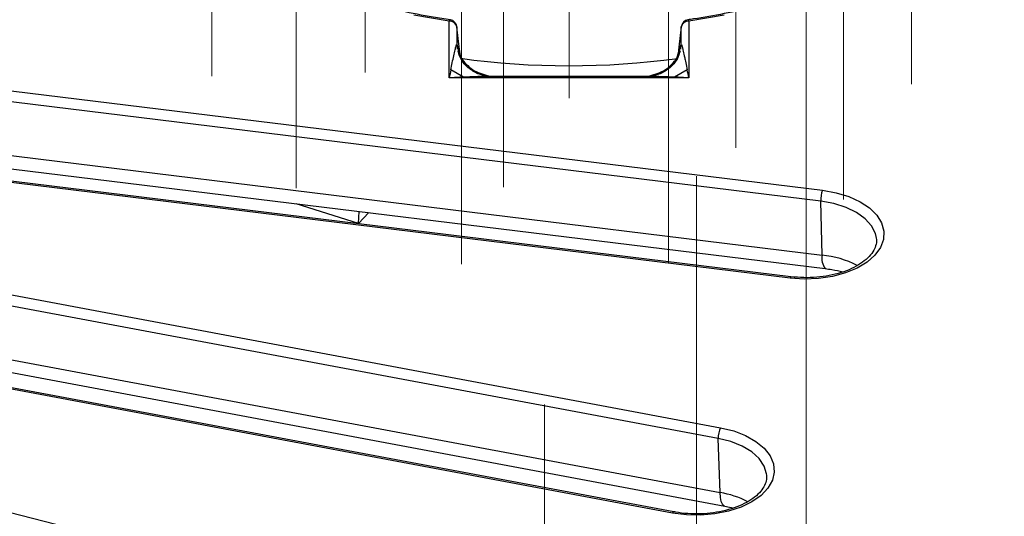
# Model space of a CAD drawing. Header units: millimetres. Extents: x 200 to 5740, y 200 to 4000.
# Tile 34 of 38: x 4755 to 4886, y 2661 to 2727. Entities that reach past the tile are written whole.
import ezdxf

# ---------------------------------------------------------------- set-up
doc = ezdxf.new("R2010")
doc.units = ezdxf.units.MM
doc.header["$LTSCALE"] = 20
doc.linetypes.add('CENTERX2', pattern=[20.32, 12.7, -2.54, 2.54, -2.54])
doc.layers.add('FORMAT', color=7, linetype='Continuous')

msp = doc.modelspace()

# ---------------------------------------------------------------- linework, layer by layer
at = {"color": 7, "linetype": 'Continuous', "lineweight": 25}
for p, q in [((4812.322, 2719.503), (4812.322, 2727.049)), ((4844.155, 2727.049), (4844.155, 2719.503)), ((4813.319, 2726.303), (4813.315, 2726.353)), ((4813.319, 2726.303), (4813.319, 2723.934)), ((4843.162, 2726.353), (4843.159, 2726.303)), ((4843.159, 2723.934), (4843.159, 2726.303)), ((4711.267, 2723.049), (4861.902, 2704.565)), ((4861.695, 2703.114), (4711.06, 2721.598)), ((4814.095, 2721.873), (4814.095, 2722.067)), ((4842.383, 2722.067), (4842.383, 2721.873)), ((4814.209, 2719.606), (4812.532, 2720.574)), ((4843.946, 2720.574), (4842.269, 2719.606)), ((4844.155, 2719.503), (4812.322, 2719.503)), ((4838.971, 2719.687), (4817.511, 2719.687)), ((4711.23, 2714.427), (4861.865, 2695.943)), ((4711.657, 2712.632), (4862.292, 2694.148)), ((4857.602, 2692.886), (4706.967, 2711.37)), ((4857.724, 2693.062), (4707.089, 2711.546)), ((4861.865, 2695.943), (4861.695, 2703.114)), ((4800.283, 2700.157), (4791.996, 2702.774)), ((4701.903, 2700.459), (4848.366, 2672.987)), ((4800.283, 2700.157), (4800.341, 2701.75)), ((4801.642, 2701.591), (4800.283, 2700.157)), ((4848.058, 2671.552), (4701.595, 2699.025)), ((4869.079, 2698.171), (4869.047, 2698.396)), ((4701.848, 2691.84), (4848.311, 2664.368)), ((4702.465, 2690.016), (4848.928, 2662.544)), ((4841.975, 2661.632), (4695.512, 2689.104)), ((4842.159, 2661.798), (4695.696, 2689.27)), ((4688.5, 2678.559), (4829.186, 2642.399)), ((4848.311, 2664.368), (4848.058, 2671.552))]:
    msp.add_line(p, q, dxfattribs=at)
at = {"color": 8, "linetype": 'Continuous', "lineweight": 25}
for p, q in [((4813.319, 2723.934), (4813.924, 2722.064)), ((4813.319, 2723.934), (4813.39, 2723.308)), ((4842.535, 2722.009), (4843.159, 2723.934)), ((4843.088, 2723.308), (4843.159, 2723.934)), ((4814.019, 2722.077), (4814.019, 2721.941)), ((4814.076, 2721.89), (4814.076, 2722.069)), ((4842.402, 2722.069), (4842.402, 2721.89)), ((4842.459, 2721.941), (4842.459, 2722.077))]:
    msp.add_line(p, q, dxfattribs=at)
at = {"color": 7, "linetype": 'Continuous', "lineweight": 25, "flags": 128}
for points in [[(4812.322, 2727.049), (4807.622, 2727.846)], [(4848.855, 2727.846), (4844.155, 2727.049)], [(4813.8, 2722.354), (4813.6, 2723.994), (4813.319, 2726.303)], [(4843.159, 2726.303), (4842.877, 2723.994), (4842.677, 2722.354)], [(4861.902, 2704.565), (4863.724, 2704.237), (4865.411, 2703.722), (4866.905, 2703.037), (4868.156, 2702.204), (4869.12, 2701.254), (4869.765, 2700.217), (4870.07, 2699.129), (4870.023, 2698.028), (4869.626, 2696.951), (4868.893, 2695.933), (4867.848, 2695.011), (4866.528, 2694.216), (4864.978, 2693.574), (4863.249, 2693.107), (4861.401, 2692.832), (4859.497, 2692.757), (4857.602, 2692.886)], [(4848.366, 2672.987), (4850.119, 2672.551), (4851.703, 2671.937), (4853.065, 2671.165), (4854.158, 2670.262), (4854.945, 2669.259), (4855.399, 2668.189), (4855.504, 2667.089), (4855.258, 2665.996), (4854.669, 2664.948), (4853.755, 2663.981), (4852.55, 2663.127), (4851.093, 2662.416), (4849.435, 2661.871), (4847.631, 2661.511), (4845.743, 2661.349), (4843.836, 2661.389), (4841.975, 2661.632)]]:
    msp.add_lwpolyline(points, dxfattribs=at)
at = {"color": 8, "linetype": 'Continuous', "lineweight": 25, "flags": 128}
for points in [[(4812.322, 2727.049), (4812.365, 2727.133), (4812.406, 2727.19), (4812.444, 2727.219), (4812.468, 2727.221)], [(4844.01, 2727.221), (4844.033, 2727.219), (4844.072, 2727.19), (4844.113, 2727.133), (4844.155, 2727.049)], [(4869.047, 2698.396), (4868.941, 2698.821), (4868.432, 2699.837), (4867.589, 2700.776), (4866.446, 2701.602), (4865.045, 2702.284), (4863.441, 2702.794), (4861.695, 2703.114)], [(4857.724, 2693.062), (4857.723, 2693.062), (4857.686, 2693.044), (4857.645, 2692.985), (4857.602, 2692.886)], [(4854.504, 2666.682), (4854.487, 2666.845), (4854.164, 2667.886), (4853.497, 2668.871), (4852.509, 2669.761), (4851.239, 2670.524), (4849.736, 2671.129), (4848.058, 2671.552)], [(4848.928, 2662.544), (4848.806, 2662.594), (4848.614, 2662.813), (4848.464, 2663.191), (4848.362, 2663.715), (4848.311, 2664.368)], [(4842.159, 2661.798), (4842.155, 2661.799), (4842.099, 2661.784), (4842.038, 2661.727), (4841.975, 2661.632)]]:
    msp.add_lwpolyline(points, dxfattribs=at)
at = {"color": 7, "linetype": 'Continuous', "lineweight": 25}
for centre, radius, start, end in [((4812.396, 2726.109), 0.943, 11.91175, 94.47897), ((4812.322, 2726.232), 1, 6.9504, 81.68206), ((4844.081, 2726.109), 0.943, 85.52103, 168.08825), ((4844.155, 2726.232), 1, 98.31794, 173.0496), ((4828.239, 2826.888), 105.771, 262.1536, 277.83166), ((4866.395, 2703.183), 4.701, 162.90751, 180.83657), ((4851.265, 2671.615), 3.208, 154.66725, 181.11148)]:
    msp.add_arc(centre, radius, start, end, dxfattribs=at)
at = {"color": 8, "linetype": 'Continuous', "lineweight": 25}
for centre, radius, start, end in [((4864.08, 2695.522), 2.255, 169.2339, 217.5159), ((4860.377, 2682.223), 13.8, 63.48914, 83.80906), ((4846.113, 2651.675), 12.882, 62.9076, 80.17739)]:
    msp.add_arc(centre, radius, start, end, dxfattribs=at)
at = {"color": 7, "linetype": 'Continuous', "lineweight": 25}
for centre, major_axis, ratio, start_param, end_param in [((4812.322, 2718.687), (0.989, 5.259), 0.0285129, 1.2090957, 1.4202711), ((4844.155, 2718.687), (-0.989, 5.259), 0.0285129, 4.8629142, 5.0740896), ((4812.322, 2718.687), (9, 0.582), 0.0903519, 1.3537776, 1.564953), ((4844.155, 2718.687), (9, -0.582), 0.0903519, 1.5766396, 1.787815)]:
    msp.add_ellipse(centre, major_axis=major_axis, ratio=ratio, start_param=start_param, end_param=end_param, dxfattribs=at)
for points, knots in [([(4812.467, 2727.221), (4811.708, 2727.338), (4809.502, 2727.675), (4805.917, 2728.367), (4801.765, 2729.349), (4797.745, 2730.498), (4793.878, 2731.804), (4790.182, 2733.262), (4786.675, 2734.863), (4783.375, 2736.599), (4780.299, 2738.461), (4777.46, 2740.439), (4774.874, 2742.523), (4772.544, 2744.7), (4770.515, 2746.966), (4769.167, 2748.663), (4768.589, 2749.617), (4768.494, 2749.773)], [0, 0, 0, 0, 0.0383299, 0.1112914, 0.1842481, 0.2571862, 0.330103, 0.4029965, 0.4758656, 0.5487111, 0.6215359, 0.6943468, 0.7671539, 0.8399713, 0.9128239, 0.9857469, 1, 1, 1, 1]), ([(4886.078, 2747.206), (4885.78, 2746.83), (4884.869, 2745.68), (4883.038, 2743.837), (4880.616, 2741.687), (4877.921, 2739.642), (4874.984, 2737.707), (4871.815, 2735.893), (4868.43, 2734.209), (4864.846, 2732.664), (4861.079, 2731.265), (4857.149, 2730.021), (4853.076, 2728.938), (4848.951, 2728.037), (4845.904, 2727.503), (4844.271, 2727.26), (4844.01, 2727.221)], [0, 0, 0, 0, 0.0385787, 0.1180037, 0.1973219, 0.2765765, 0.3558, 0.4350149, 0.5142318, 0.5934613, 0.6727089, 0.7519769, 0.8312654, 0.910573, 0.985733, 1, 1, 1, 1]), ([(4812.532, 2720.574), (4812.596, 2720.89), (4812.725, 2721.533), (4812.916, 2722.435), (4813.083, 2723.178), (4813.204, 2723.666), (4813.27, 2723.876), (4813.303, 2723.953), (4813.314, 2723.939), (4813.319, 2723.934)], [0, 0, 0, 0, 0.23866539, 0.48639121, 0.71730857, 0.87093361, 0.94551372, 0.97651426, 1, 1, 1, 1]), ([(4817.543, 2719.687), (4817.19, 2719.744), (4816.429, 2719.869), (4815.074, 2720.6), (4813.866, 2721.751), (4813.62, 2722.609), (4813.476, 2723.108)], [0, 0, 0, 0, 0.199714, 0.4302797, 0.6683354, 1, 1, 1, 1]), ([(4843.001, 2723.108), (4842.858, 2722.609), (4842.612, 2721.751), (4841.404, 2720.6), (4840.049, 2719.869), (4839.288, 2719.744), (4838.935, 2719.687)], [0, 0, 0, 0, 0.3316646, 0.5697203, 0.800286, 1, 1, 1, 1]), ([(4843.159, 2723.934), (4843.161, 2723.938), (4843.165, 2723.95), (4843.202, 2723.923), (4843.257, 2723.717), (4843.324, 2723.46), (4843.418, 2723.077), (4843.535, 2722.557), (4843.662, 2721.962), (4843.791, 2721.343), (4843.882, 2720.89), (4843.946, 2720.574)], [0, 0, 0, 0, 0.0104723, 0.0235934, 0.1588242, 0.2161786, 0.2825328, 0.5134985, 0.6577693, 0.7612846, 1, 1, 1, 1]), ([(4869.021, 2698.351), (4869.049, 2698.237), (4869.147, 2697.837), (4869.025, 2697.194), (4868.652, 2696.364), (4867.98, 2695.554), (4867.013, 2694.789), (4865.81, 2694.126), (4864.404, 2693.589), (4862.837, 2693.197), (4861.163, 2692.97), (4859.431, 2692.905), (4858.294, 2693.009), (4857.724, 2693.062)], [0, 0, 0, 0, 0.04163, 0.14571904, 0.23845878, 0.33736313, 0.43247261, 0.52654704, 0.62058799, 0.71495316, 0.80966908, 0.90461395, 1, 1, 1, 1]), ([(4862.292, 2694.148), (4862.59, 2694.109), (4863.398, 2694.001), (4864.148, 2693.82), (4864.622, 2693.707)], [0, 0, 0, 0, 0.3691558, 1, 1, 1, 1]), ([(4854.476, 2666.7), (4854.489, 2666.5), (4854.521, 2666.041), (4854.269, 2665.324), (4853.755, 2664.524), (4852.95, 2663.747), (4851.863, 2663.03), (4850.554, 2662.427), (4849.063, 2661.96), (4847.436, 2661.647), (4845.728, 2661.503), (4844.03, 2661.534), (4842.844, 2661.673), (4842.243, 2661.783), (4842.159, 2661.798)], [0, 0, 0, 0, 0.0718347, 0.1646786, 0.2527818, 0.3465754, 0.4383853, 0.5298507, 0.6214859, 0.7134789, 0.8057637, 0.8981939, 0.9856927, 1, 1, 1, 1]), ([(4848.928, 2662.544), (4849.217, 2662.491), (4849.597, 2662.42), (4849.94, 2662.318), (4850.023, 2662.293)], [0, 0, 0, 0, 0.7590243, 1, 1, 1, 1])]:
    msp.add_open_spline(points, degree=3, knots=knots, dxfattribs=at)
at = {"color": 8, "linetype": 'Continuous', "lineweight": 25}
for points, knots in [([(4814.026, 2721.934), (4814.504, 2721.391), (4815.396, 2720.376), (4817.04, 2719.903), (4817.805, 2719.684)], [0, 0, 0, 0, 0.5352363, 1, 1, 1, 1]), ([(4838.673, 2719.684), (4839.438, 2719.903), (4841.072, 2720.372), (4841.959, 2721.379), (4842.431, 2721.915)], [0, 0, 0, 0, 0.4678682, 1, 1, 1, 1]), ([(4817.511, 2719.685), (4817.229, 2719.684), (4816.7, 2719.683), (4815.6, 2719.661), (4814.78, 2719.628), (4814.209, 2719.606)], [0, 0, 0, 0, 0.256384, 0.4813072, 1, 1, 1, 1]), ([(4842.269, 2719.606), (4841.697, 2719.629), (4840.597, 2719.675), (4839.499, 2719.681), (4838.971, 2719.684)], [0, 0, 0, 0, 0.5194254, 1, 1, 1, 1])]:
    msp.add_open_spline(points, degree=3, knots=knots, dxfattribs=at)
at = {"layer": 'FORMAT', "linetype": 'CENTERX2', "lineweight": 18}
for p, q in [((4828.239, 2803.329), (4828.239, 2716.796)), ((4801.155, 2801.261), (4801.155, 2720.217)), ((4780.781, 2800.763), (4780.781, 2719.719)), ((4873.728, 2799.711), (4873.728, 2718.667)), ((4850.41, 2791.244), (4850.41, 2710.2)), ((4791.997, 2785.898), (4791.997, 2704.855)), ((4819.543, 2786.028), (4819.543, 2704.984)), ((4864.712, 2784.356), (4864.712, 2703.312)), ((4813.934, 2775.775), (4813.934, 2694.731)), ((4841.456, 2775.859), (4841.456, 2694.815)), ((4859.752, 2650.204), (4859.752, 2737.838)), ((4845.17, 2618.788), (4845.17, 2706.422)), ((4824.98, 2588.424), (4824.98, 2676.058))]:
    msp.add_line(p, q, dxfattribs=at)

doc.saveas('drawing.dxf')
